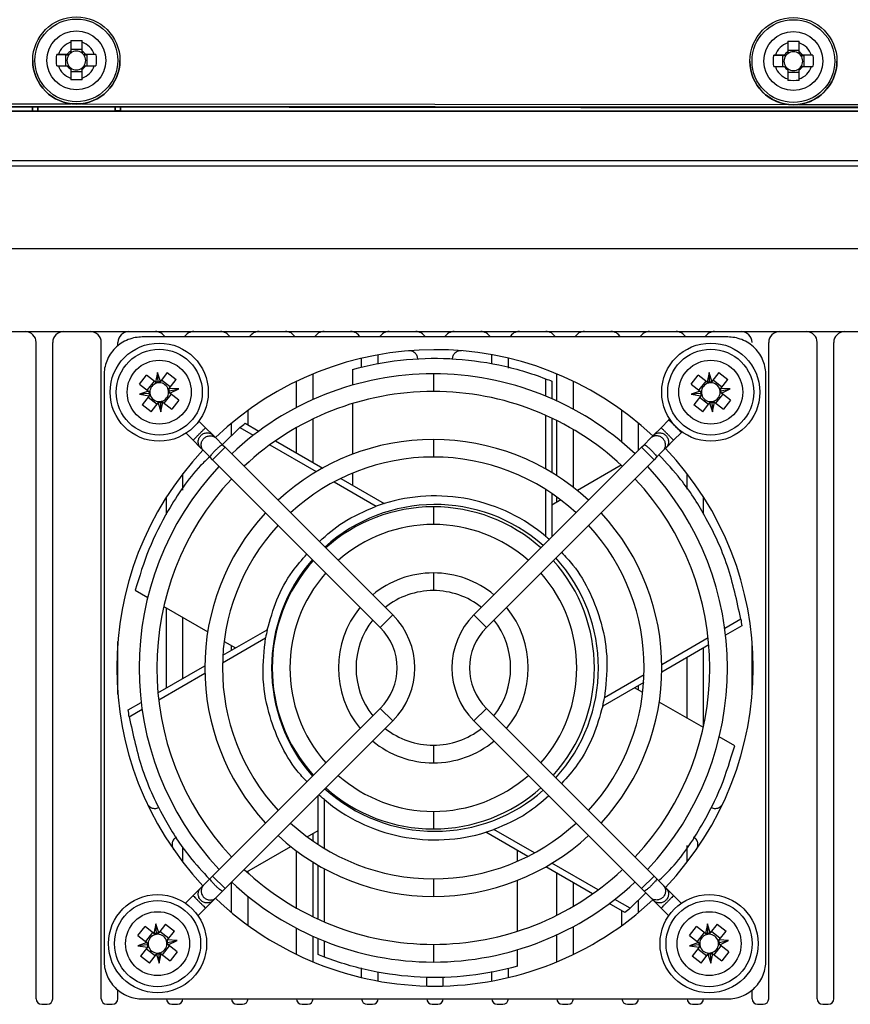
# Model space of a CAD drawing. Header units: millimetres. Extents: x -203 to 471, y -207 to 525.
# Tile 21 of 106: x 189 to 226, y -104 to -59. Entities that reach past the tile are written whole.
import ezdxf

# ---------------------------------------------------------------- set-up
doc = ezdxf.new("R2010")
doc.units = ezdxf.units.MM

msp = doc.modelspace()

# ---------------------------------------------------------------- linework, layer by layer
at = {"color": 7, "linetype": 'Continuous', "lineweight": 25}
for p, q in [((191.134, -60.19), (191.134, -60.594)), ((191.649, -60.594), (191.649, -60.19)), ((223.634, -60.222), (223.634, -60.625)), ((224.149, -60.625), (224.149, -60.222)), ((191.649, -60.528), (191.134, -60.528)), ((224.149, -60.559), (223.634, -60.559)), ((189.416, -61.015), (189.416, -61.021)), ((190.502, -60.748), (190.899, -60.762)), ((190.981, -60.747), (190.577, -60.747)), ((190.899, -60.762), (191.052, -60.762)), ((190.899, -60.762), (190.899, -61.262)), ((191.73, -60.762), (191.883, -60.762)), ((192.205, -60.747), (191.802, -60.747)), ((192.28, -60.748), (191.883, -60.762)), ((191.883, -61.262), (191.883, -60.762)), ((193.366, -61.021), (193.366, -61.015)), ((221.916, -61.047), (221.916, -61.052)), ((223.002, -60.779), (223.399, -60.793)), ((223.481, -60.778), (223.077, -60.778)), ((223.399, -60.793), (223.552, -60.793)), ((223.399, -60.793), (223.399, -61.293)), ((224.23, -60.793), (224.383, -60.793)), ((224.705, -60.778), (224.302, -60.778)), ((224.78, -60.779), (224.383, -60.793)), ((224.383, -61.293), (224.383, -60.793)), ((225.866, -61.052), (225.866, -61.047)), ((190.577, -61.262), (190.981, -61.262)), ((191.134, -61.415), (191.134, -61.819)), ((191.134, -61.511), (191.649, -61.511)), ((191.649, -61.819), (191.649, -61.415)), ((191.802, -61.262), (192.205, -61.262)), ((223.077, -61.293), (223.481, -61.293)), ((223.634, -61.446), (223.634, -61.85)), ((223.634, -61.542), (224.149, -61.542)), ((224.149, -61.85), (224.149, -61.446)), ((224.302, -61.293), (224.705, -61.293)), ((160.099, -62.95), (191.148, -62.98)), ((255.099, -63.169), (160.099, -63.077)), ((160.099, -63.081), (255.099, -63.173)), ((160.099, -63.098), (255.099, -63.19)), ((160.147, -63.305), (189.389, -63.305)), ((255.147, -63.331), (160.147, -63.331)), ((189.389, -63.127), (189.389, -63.305)), ((189.389, -63.305), (189.397, -63.296)), ((189.397, -63.127), (189.397, -63.296)), ((189.397, -63.296), (189.641, -63.296)), ((189.641, -63.296), (189.641, -63.127)), ((189.641, -63.296), (189.647, -63.302)), ((189.647, -63.127), (189.647, -63.302)), ((189.647, -63.309), (189.647, -63.302)), ((193.147, -63.309), (189.647, -63.309)), ((191.63, -62.981), (223.648, -63.012)), ((193.147, -63.302), (193.147, -63.13)), ((193.154, -63.296), (193.147, -63.302)), ((193.147, -63.302), (193.147, -63.309)), ((193.154, -63.13), (193.154, -63.296)), ((193.397, -63.296), (193.154, -63.296)), ((193.397, -63.296), (193.397, -63.131)), ((193.406, -63.305), (193.397, -63.296)), ((193.406, -63.305), (193.406, -63.131)), ((193.406, -63.305), (255.147, -63.305)), ((224.13, -63.012), (255.099, -63.042)), ((152.696, -65.559), (262.599, -65.559)), ((265.104, -65.805), (150.191, -65.805)), ((265.169, -69.555), (150.126, -69.555)), ((152.816, -73.305), (262.479, -73.305)), ((220.918, -73.553), (194.376, -73.553)), ((189.572, -103.555), (189.572, -73.805)), ((190.322, -103.555), (190.322, -73.805)), ((192.522, -103.555), (192.522, -73.805)), ((193.272, -73.95), (193.272, -73.805)), ((222.772, -103.555), (222.772, -73.805)), ((224.972, -103.555), (224.972, -73.805)), ((225.722, -103.555), (225.722, -73.805)), ((204.322, -74.943), (204.322, -74.518)), ((205.072, -74.79), (205.072, -74.361)), ((210.222, -74.763), (210.222, -74.361)), ((210.972, -74.966), (210.972, -74.518)), ((192.645, -75.284), (192.645, -101.826)), ((194.26, -75.688), (194.578, -75.282)), ((194.981, -75.598), (194.578, -75.282)), ((195.076, -75.162), (194.981, -75.598)), ((195.199, -75.571), (195.076, -75.162)), ((195.093, -75.605), (195.076, -75.162)), ((195.514, -75.168), (195.199, -75.571)), ((195.514, -75.168), (195.92, -75.485)), ((202.122, -76.387), (202.122, -75.23)), ((203.908, -75.027), (203.908, -75.735)), ((207.572, -75.222), (207.572, -76.022)), ((213.172, -76.455), (213.172, -75.23)), ((219.26, -75.688), (219.578, -75.282)), ((219.981, -75.598), (219.578, -75.282)), ((220.076, -75.162), (219.981, -75.598)), ((220.093, -75.605), (220.076, -75.162)), ((220.199, -75.571), (220.076, -75.162)), ((220.514, -75.168), (220.199, -75.571)), ((220.514, -75.168), (220.92, -75.485)), ((222.649, -101.826), (222.649, -75.284)), ((194.26, -75.688), (194.664, -76.003)), ((194.919, -75.549), (194.602, -75.955)), ((195.653, -75.826), (195.248, -75.509)), ((195.604, -75.888), (195.92, -75.485)), ((201.372, -76.751), (201.372, -75.566)), ((212.662, -75.446), (212.662, -76.232)), ((212.949, -75.559), (212.949, -76.354)), ((213.922, -76.831), (213.922, -75.566)), ((219.26, -75.688), (219.664, -76.003)), ((219.919, -75.549), (219.602, -75.955)), ((220.653, -75.826), (220.248, -75.509)), ((220.604, -75.888), (220.92, -75.485)), ((194.664, -76.003), (194.258, -76.153)), ((194.698, -76.109), (194.258, -76.153)), ((194.258, -76.153), (194.69, -76.221)), ((194.69, -76.221), (194.375, -76.624)), ((194.642, -76.283), (195.047, -76.601)), ((195.376, -76.56), (195.693, -76.155)), ((195.597, -75.999), (196.031, -75.909)), ((196.031, -75.909), (195.604, -75.888)), ((195.631, -76.106), (196.031, -75.909)), ((196.034, -76.421), (195.631, -76.106)), ((219.664, -76.003), (219.258, -76.153)), ((219.698, -76.109), (219.258, -76.153)), ((219.258, -76.153), (219.69, -76.221)), ((219.69, -76.221), (219.375, -76.624)), ((219.642, -76.283), (220.047, -76.601)), ((220.376, -76.56), (220.693, -76.155)), ((220.597, -75.999), (221.031, -75.909)), ((221.031, -75.909), (220.604, -75.888)), ((220.631, -76.106), (221.031, -75.909)), ((221.034, -76.421), (220.631, -76.106)), ((194.781, -76.942), (194.375, -76.624)), ((194.781, -76.942), (195.096, -76.538)), ((195.096, -76.538), (195.219, -76.947)), ((195.202, -76.504), (195.219, -76.947)), ((195.219, -76.947), (195.314, -76.512)), ((195.314, -76.512), (195.717, -76.827)), ((196.034, -76.421), (195.717, -76.827)), ((203.908, -76.57), (203.908, -78.867)), ((219.781, -76.942), (219.375, -76.624)), ((219.781, -76.942), (220.096, -76.538)), ((220.096, -76.538), (220.219, -76.947)), ((220.202, -76.504), (220.219, -76.947)), ((220.219, -76.947), (220.314, -76.512)), ((220.314, -76.512), (220.717, -76.827)), ((221.034, -76.421), (220.717, -76.827)), ((199.172, -77.54), (199.172, -76.882)), ((212.662, -77.102), (212.662, -79.534)), ((216.122, -78.325), (216.122, -76.882)), ((196.947, -77.363), (197.249, -77.665)), ((198.802, -77.657), (198.01, -78.426)), ((198.422, -78.026), (198.422, -77.465)), ((198.802, -77.657), (199.413, -78.01)), ((199.044, -77.466), (199.662, -77.822)), ((201.372, -78.81), (201.372, -77.663)), ((202.122, -79.243), (202.122, -77.269)), ((212.949, -77.234), (212.949, -79.702)), ((213.172, -79.842), (213.172, -77.343)), ((216.872, -78.689), (216.872, -77.465)), ((217.896, -77.665), (218.247, -77.314)), ((218.285, -77.272), (218.247, -77.314)), ((196.683, -78.231), (196.367, -77.915)), ((197.249, -77.665), (197.588, -78.005)), ((197.588, -78.005), (197.723, -78.14)), ((213.922, -80.372), (213.922, -77.75)), ((217.421, -78.14), (217.556, -78.005)), ((217.896, -77.665), (217.556, -78.005)), ((218.813, -77.88), (218.462, -78.231)), ((218.813, -77.88), (218.838, -77.854)), ((197.023, -78.571), (196.683, -78.231)), ((198.133, -78.549), (197.567, -79.115)), ((197.723, -78.14), (198.018, -78.435)), ((198.018, -78.435), (198.133, -78.549)), ((198.133, -78.549), (205.734, -86.15)), ((200.166, -78.445), (202.268, -79.658)), ((200.423, -78.262), (202.556, -79.493)), ((207.572, -78.197), (207.572, -78.997)), ((209.411, -86.15), (217.012, -78.549)), ((217.012, -78.549), (217.126, -78.435)), ((217.578, -79.115), (217.012, -78.549)), ((217.421, -78.14), (217.126, -78.435)), ((218.122, -78.571), (218.462, -78.231)), ((197.158, -78.706), (197.023, -78.571)), ((197.453, -79.001), (197.158, -78.706)), ((197.567, -79.115), (197.453, -79.001)), ((217.692, -79.001), (217.578, -79.115)), ((217.692, -79.001), (217.987, -78.706)), ((218.122, -78.571), (217.987, -78.706)), ((205.168, -86.716), (197.567, -79.115)), ((217.578, -79.115), (209.977, -86.716)), ((216.091, -79.362), (214.099, -80.512)), ((196.222, -80.499), (196.222, -79.748)), ((203.908, -79.727), (203.908, -80.274)), ((219.072, -80.449), (219.072, -79.748)), ((203.073, -80.123), (204.984, -81.226)), ((203.377, -79.967), (205.347, -81.104)), ((212.662, -80.465), (212.662, -82.584)), ((212.949, -80.653), (212.949, -82.612)), ((195.472, -81.597), (195.472, -80.818)), ((213.353, -80.943), (212.949, -81.176)), ((213.172, -81.047), (213.172, -80.81)), ((219.822, -81.583), (219.822, -80.818)), ((207.572, -81.252), (207.572, -82.052)), ((207.572, -84.25), (207.572, -85.05)), ((194.062, -85.029), (194.629, -85.356)), ((195.352, -85.774), (197.344, -86.924)), ((195.472, -89.462), (195.472, -85.843)), ((196.222, -89.029), (196.222, -86.276)), ((205.168, -86.716), (205.734, -86.15)), ((209.411, -86.15), (209.977, -86.716)), ((221.507, -86.343), (220.784, -86.761)), ((198.032, -87.984), (200.045, -86.822)), ((221.553, -86.648), (220.822, -87.07)), ((193.272, -89.755), (193.272, -87.355)), ((198.018, -88.324), (199.969, -87.197)), ((198.091, -87.354), (198.607, -87.652)), ((220.031, -87.196), (217.929, -88.409)), ((222.022, -89.755), (222.022, -87.355)), ((198.422, -87.759), (198.422, -87.546)), ((220.061, -87.509), (217.928, -88.741)), ((219.822, -91.201), (219.822, -87.647)), ((219.072, -90.833), (219.072, -88.08)), ((195.091, -89.682), (197.215, -88.456)), ((195.123, -89.995), (197.217, -88.786)), ((217.107, -89.215), (215.25, -90.287)), ((217.125, -88.874), (215.326, -89.912)), ((217.064, -89.674), (216.688, -89.457)), ((216.872, -89.563), (216.872, -89.35)), ((193.742, -90.461), (194.332, -90.12)), ((219.81, -91.259), (217.813, -90.106)), ((193.788, -90.766), (194.372, -90.428)), ((197.567, -97.994), (205.168, -90.393)), ((205.734, -90.959), (205.168, -90.393)), ((209.977, -90.393), (209.411, -90.959)), ((209.977, -90.393), (217.578, -97.994)), ((205.734, -90.959), (198.133, -98.56)), ((217.012, -98.56), (209.411, -90.959)), ((221.232, -92.08), (220.534, -91.677)), ((207.572, -92.06), (207.572, -92.86)), ((202.346, -96.556), (202.346, -94.347)), ((202.633, -96.737), (202.633, -94.525)), ((207.572, -95.057), (207.572, -95.857)), ((201.857, -96.215), (202.346, -95.933)), ((212.15, -96.945), (210.311, -95.883)), ((202.122, -96.406), (202.122, -96.062)), ((211.849, -97.102), (209.948, -96.005)), ((196.222, -97.361), (196.222, -96.66)), ((199.112, -97.8), (201.108, -96.647)), ((201.372, -99.446), (201.372, -96.851)), ((211.386, -97.318), (211.386, -96.835)), ((219.072, -97.361), (219.072, -96.61)), ((202.122, -99.84), (202.122, -97.362)), ((202.346, -99.945), (202.346, -97.497)), ((202.633, -100.072), (202.633, -97.658)), ((214.79, -98.8), (212.665, -97.574)), ((215.045, -98.616), (212.95, -97.407)), ((197.453, -98.109), (197.158, -98.404)), ((197.453, -98.109), (197.567, -97.994)), ((197.567, -97.994), (198.133, -98.56)), ((199.172, -97.855), (199.172, -97.765)), ((207.572, -98.112), (207.572, -98.912)), ((211.386, -100.493), (211.386, -98.184)), ((213.172, -99.766), (213.172, -97.866)), ((217.012, -98.56), (217.578, -97.994)), ((217.578, -97.994), (217.692, -98.109)), ((217.692, -98.109), (217.987, -98.404)), ((197.023, -98.539), (196.683, -98.878)), ((197.023, -98.539), (197.158, -98.404)), ((198.133, -98.56), (198.018, -98.674)), ((198.422, -99.644), (198.422, -98.27)), ((213.922, -99.359), (213.922, -98.299)), ((217.126, -98.674), (217.012, -98.56)), ((217.987, -98.404), (218.122, -98.539)), ((218.122, -98.539), (218.462, -98.878)), ((196.337, -99.224), (196.683, -98.878)), ((197.723, -98.969), (197.588, -99.104)), ((197.723, -98.969), (198.018, -98.674)), ((199.172, -100.227), (199.172, -98.908)), ((216.492, -99.452), (215.795, -99.049)), ((216.492, -99.452), (217.209, -98.757)), ((216.872, -99.644), (216.872, -99.083)), ((217.421, -98.969), (217.126, -98.674)), ((217.556, -99.104), (217.421, -98.969)), ((218.462, -98.878), (218.808, -99.224)), ((197.249, -99.444), (196.903, -99.79)), ((197.249, -99.444), (197.588, -99.104)), ((216.251, -99.644), (215.548, -99.238)), ((217.896, -99.444), (217.556, -99.104)), ((218.242, -99.79), (217.896, -99.444)), ((216.122, -100.227), (216.122, -99.57)), ((194.185, -100.688), (194.503, -100.282)), ((194.906, -100.598), (194.503, -100.282)), ((195.001, -100.162), (194.906, -100.598)), ((195.124, -100.571), (195.001, -100.162)), ((195.018, -100.605), (195.001, -100.162)), ((195.439, -100.168), (195.124, -100.571)), ((195.439, -100.168), (195.845, -100.485)), ((201.372, -101.543), (201.372, -100.358)), ((213.922, -101.543), (213.922, -100.278)), ((219.185, -100.688), (219.503, -100.282)), ((219.906, -100.598), (219.503, -100.282)), ((220.001, -100.162), (219.906, -100.598)), ((220.018, -100.605), (220.001, -100.162)), ((220.124, -100.571), (220.001, -100.162)), ((220.439, -100.168), (220.124, -100.571)), ((220.439, -100.168), (220.845, -100.485)), ((194.185, -100.688), (194.589, -101.003)), ((194.844, -100.549), (194.527, -100.955)), ((195.578, -100.826), (195.173, -100.509)), ((195.529, -100.888), (195.845, -100.485)), ((202.122, -101.88), (202.122, -100.722)), ((202.346, -101.55), (202.346, -100.82)), ((213.172, -101.88), (213.172, -100.654)), ((219.185, -100.688), (219.589, -101.003)), ((219.844, -100.549), (219.527, -100.955)), ((220.578, -100.826), (220.173, -100.509)), ((220.529, -100.888), (220.845, -100.485)), ((194.589, -101.003), (194.183, -101.153)), ((194.623, -101.109), (194.183, -101.153)), ((194.183, -101.153), (194.615, -101.221)), ((194.615, -101.221), (194.3, -101.624)), ((194.567, -101.283), (194.972, -101.601)), ((195.301, -101.56), (195.618, -101.155)), ((195.522, -100.999), (195.956, -100.909)), ((195.956, -100.909), (195.529, -100.888)), ((195.556, -101.106), (195.956, -100.909)), ((195.959, -101.421), (195.556, -101.106)), ((202.633, -101.663), (202.633, -100.938)), ((207.572, -101.087), (207.572, -101.887)), ((219.589, -101.003), (219.183, -101.153)), ((219.623, -101.109), (219.183, -101.153)), ((219.183, -101.153), (219.615, -101.221)), ((219.615, -101.221), (219.3, -101.624)), ((219.567, -101.283), (219.972, -101.601)), ((220.301, -101.56), (220.618, -101.155)), ((220.522, -100.999), (220.956, -100.909)), ((220.956, -100.909), (220.529, -100.888)), ((220.556, -101.106), (220.956, -100.909)), ((220.959, -101.421), (220.556, -101.106)), ((194.706, -101.942), (194.3, -101.624)), ((194.706, -101.942), (195.021, -101.538)), ((195.021, -101.538), (195.144, -101.947)), ((195.127, -101.504), (195.144, -101.947)), ((195.144, -101.947), (195.239, -101.512)), ((195.239, -101.512), (195.642, -101.827)), ((195.959, -101.421), (195.642, -101.827)), ((211.386, -102.083), (211.386, -101.33)), ((219.706, -101.942), (219.3, -101.624)), ((219.706, -101.942), (220.021, -101.538)), ((220.021, -101.538), (220.144, -101.947)), ((220.127, -101.504), (220.144, -101.947)), ((220.144, -101.947), (220.239, -101.512)), ((220.239, -101.512), (220.642, -101.827)), ((220.959, -101.421), (220.642, -101.827)), ((204.322, -102.591), (204.322, -102.144)), ((210.972, -102.591), (210.972, -102.167)), ((205.072, -102.748), (205.072, -102.347)), ((207.272, -102.975), (207.272, -102.565)), ((208.022, -102.975), (208.022, -102.558)), ((210.222, -102.748), (210.222, -102.319)), ((193.272, -103.555), (193.272, -103.159)), ((222.022, -103.555), (222.022, -103.159)), ((189.822, -103.805), (190.072, -103.805)), ((192.772, -103.805), (193.022, -103.805)), ((194.376, -103.557), (220.918, -103.557)), ((195.722, -103.805), (195.972, -103.805)), ((198.672, -103.805), (198.922, -103.805)), ((201.622, -103.805), (201.872, -103.805)), ((204.572, -103.805), (204.822, -103.805)), ((207.522, -103.805), (207.772, -103.805)), ((210.472, -103.805), (210.722, -103.805)), ((213.422, -103.805), (213.672, -103.805)), ((216.372, -103.805), (216.622, -103.805)), ((219.322, -103.805), (219.572, -103.805)), ((222.272, -103.805), (222.522, -103.805)), ((225.222, -103.805), (225.472, -103.805))]:
    msp.add_line(p, q, dxfattribs=at)
for centre, radius in [((191.391, -61.015), 1.975), ((191.391, -61.014), 1.875), ((223.891, -61.047), 1.975), ((223.891, -61.045), 1.875), ((191.391, -61.014), 1.337), ((223.891, -61.045), 1.337), ((195.147, -76.055), 2.225), ((220.147, -76.055), 2.225), ((195.147, -76.055), 1.95), ((220.147, -76.055), 1.95), ((195.147, -76.055), 1.45), ((220.147, -76.055), 1.45), ((195.072, -101.055), 2.225), ((220.072, -101.055), 2.225), ((195.072, -101.055), 1.95), ((220.072, -101.055), 1.95), ((195.072, -101.055), 1.45), ((220.072, -101.055), 1.45)]:
    msp.add_circle(centre, radius, dxfattribs=at)
for centre, radius, start, end in [((191.391, -61.005), 0.854, 107.5439, 162.4473), ((191.391, -61.005), 0.854, 17.5527, 72.4561), ((223.891, -61.036), 0.854, 107.5439, 162.4473), ((223.891, -61.036), 0.854, 17.5527, 72.4561), ((191.391, -61.005), 0.485, 122.0879, 147.9034), ((191.391, -61.019), 0.425, 127.2367, 142.7545), ((191.391, -61.019), 0.426, 52.764, 127.236), ((191.391, -61.005), 0.485, 32.0966, 57.9121), ((191.391, -61.019), 0.425, 37.2455, 52.7633), ((223.891, -61.036), 0.485, 122.0879, 147.9034), ((223.891, -61.051), 0.426, 52.764, 127.236), ((223.891, -61.036), 0.485, 32.0966, 57.9121), ((191.391, -61.02), 1.975, 180.0066, 359.9934), ((191.391, -61.019), 0.425, 142.7538, 217.2462), ((191.391, -61.019), 0.425, 322.7538, 37.2462), ((223.891, -61.052), 1.975, 180.0066, 359.9934), ((223.891, -61.051), 0.425, 142.7538, 217.2462), ((223.891, -61.051), 0.425, 127.2367, 142.7545), ((223.891, -61.051), 0.425, 37.2455, 52.7633), ((223.891, -61.051), 0.425, 322.7538, 37.2462), ((191.391, -61.004), 0.854, 197.5527, 252.4561), ((191.391, -61.004), 0.485, 212.0966, 237.9121), ((191.391, -61.019), 0.425, 217.2455, 232.7633), ((191.391, -61.019), 0.426, 232.764, 307.236), ((191.391, -61.004), 0.854, 287.5439, 342.4473), ((191.391, -61.004), 0.485, 302.0879, 327.9034), ((191.391, -61.019), 0.425, 307.2367, 322.7545), ((223.891, -61.036), 0.854, 197.5527, 252.4561), ((223.891, -61.036), 0.485, 212.0966, 237.9121), ((223.891, -61.051), 0.425, 217.2455, 232.7633), ((223.891, -61.051), 0.426, 232.764, 307.236), ((223.891, -61.036), 0.854, 287.5439, 342.4473), ((223.891, -61.036), 0.485, 302.0879, 327.9034), ((223.891, -61.051), 0.425, 307.2367, 322.7545), ((189.072, -73.805), 0.5, 0, 90), ((190.822, -73.805), 0.5, 90, 180), ((192.022, -73.805), 0.5, 0, 90), ((193.772, -73.805), 0.5, 90, 180), ((194.972, -73.805), 0.5, 30.2652, 90), ((196.722, -73.805), 0.5, 90, 149.7348), ((197.922, -73.805), 0.5, 30.2652, 90), ((199.672, -73.805), 0.5, 90, 149.7348), ((200.872, -73.805), 0.5, 30.2652, 90), ((202.622, -73.805), 0.5, 90, 149.7348), ((203.822, -73.805), 0.5, 30.2652, 90), ((205.572, -73.805), 0.5, 90, 149.7348), ((206.772, -73.805), 0.5, 30.2652, 90), ((208.522, -73.805), 0.5, 90, 149.7348), ((209.722, -73.805), 0.5, 30.2652, 90), ((211.472, -73.805), 0.5, 90, 149.7348), ((212.672, -73.805), 0.5, 30.2652, 90), ((214.422, -73.805), 0.5, 90, 149.7348), ((215.622, -73.805), 0.5, 30.2652, 90), ((217.372, -73.805), 0.5, 90, 149.7348), ((218.572, -73.805), 0.5, 30.2652, 90), ((220.322, -73.805), 0.5, 90, 149.7348), ((221.522, -73.805), 0.5, 0, 90), ((223.272, -73.805), 0.5, 90, 180), ((224.472, -73.805), 0.5, 0, 90), ((226.222, -73.805), 0.5, 90, 180), ((207.647, -88.555), 14.425, 46.7997, 133.6217), ((207.572, -88.555), 13.333, 90, 133.2808), ((207.572, -88.555), 13.333, 46.7192, 90), ((195.147, -76.055), 0.426, 104.7259, 179.2081), ((195.147, -76.055), 0.426, 89.2081, 104.7259), ((195.147, -76.055), 0.426, 14.7259, 89.2081), ((220.147, -76.055), 0.426, 104.7259, 179.2081), ((220.147, -76.055), 0.426, 89.2081, 104.7259), ((220.147, -76.055), 0.426, 14.7259, 89.2081), ((195.147, -76.055), 0.426, 179.2081, 194.7259), ((195.147, -76.055), 0.426, 194.7259, 269.2081), ((195.147, -76.055), 0.426, 284.7259, 359.2081), ((195.147, -76.055), 0.425, 359.2081, 14.7259), ((207.572, -88.555), 12.533, 90, 133.171), ((207.572, -88.555), 12.533, 46.9821, 90), ((220.147, -76.055), 0.426, 179.2081, 194.7259), ((220.147, -76.055), 0.425, 194.7259, 269.2081), ((220.147, -76.055), 0.426, 284.7259, 359.2081), ((220.147, -76.055), 0.426, 359.2081, 14.7259), ((195.147, -76.055), 0.426, 269.2081, 284.7259), ((220.147, -76.055), 0.426, 269.2081, 284.7259), ((207.572, -88.555), 10.358, 90, 132.7867), ((207.572, -88.555), 10.357, 47.2133, 90), ((207.647, -88.555), 14.425, 136.7997, 223.2003), ((207.572, -88.555), 9.558, 90, 132.6014), ((207.572, -88.555), 9.558, 47.3986, 90), ((207.647, -88.555), 14.425, 316.3783, 43.6217), ((207.572, -88.555), 13.333, 136.7192, 223.2808), ((207.572, -88.555), 13.332, 316.7192, 43.2808), ((207.572, -88.555), 12.533, 136.829, 223.1051), ((207.572, -88.555), 12.532, 316.829, 43.171), ((207.647, -88.555), 7.407, 48.5064, 132.3153), ((207.572, -88.555), 10.358, 137.2133, 222.7867), ((207.572, -88.555), 7.303, 90, 131.86), ((207.572, -88.555), 7.303, 48.14, 90), ((207.572, -88.555), 10.357, 317.2133, 42.7867), ((207.572, -88.555), 9.558, 137.3986, 222.6014), ((207.572, -88.555), 6.503, 90, 131.4732), ((207.572, -88.555), 6.503, 48.5268, 90), ((207.572, -88.555), 9.557, 317.3986, 42.6014), ((207.647, -88.555), 7.407, 138.5064, 221.4936), ((207.572, -88.555), 7.303, 138.14, 221.86), ((207.572, -88.555), 7.302, 318.14, 41.86), ((207.647, -88.555), 7.407, 317.6847, 42.3153), ((207.572, -88.555), 6.503, 138.5268, 221.4732), ((207.572, -88.555), 4.305, 90, 129.6687), ((207.572, -88.555), 4.305, 50.3313, 90), ((207.572, -88.555), 6.502, 318.5268, 41.4732), ((207.572, -88.555), 3.505, 90, 128.447), ((207.572, -88.555), 3.505, 51.553, 90), ((207.572, -88.555), 4.305, 140.3313, 219.6687), ((207.572, -88.555), 4.305, 320.3313, 39.6687), ((207.572, -88.555), 3.505, 141.553, 218.447), ((203.33, -88.555), 3.4, 315, 45), ((211.815, -88.555), 3.4, 135, 225), ((207.572, -88.555), 3.505, 321.553, 38.447), ((203.33, -88.555), 2.6, 315, 45), ((211.815, -88.555), 2.6, 135, 225), ((207.572, -88.555), 3.505, 231.553, 270), ((207.572, -88.555), 3.505, 270, 308.447), ((207.572, -88.555), 4.305, 230.3313, 270), ((207.572, -88.555), 4.305, 270, 309.6687), ((207.572, -88.555), 6.503, 228.5268, 270), ((207.572, -88.555), 6.502, 270, 311.4732), ((207.647, -88.555), 7.407, 227.6847, 270), ((207.572, -88.555), 7.302, 228.14, 270), ((207.572, -88.555), 7.302, 270, 311.86), ((207.647, -88.555), 7.407, 270, 311.4936), ((207.572, -88.555), 9.558, 227.3986, 270), ((207.572, -88.555), 9.558, 270, 312.6014), ((207.572, -88.555), 10.357, 227.2133, 270), ((207.572, -88.555), 10.357, 270, 312.7867), ((207.572, -88.555), 12.532, 226.829, 270), ((207.572, -88.555), 12.532, 270, 313.0179), ((207.572, -88.555), 13.333, 226.6626, 270), ((207.572, -88.555), 13.332, 270, 313.2808), ((207.647, -88.555), 14.425, 226.3783, 270), ((207.647, -88.555), 14.425, 270, 313.2003), ((195.072, -101.055), 0.425, 104.7259, 179.2081), ((195.072, -101.055), 0.425, 89.2081, 104.7259), ((195.072, -101.055), 0.426, 14.7259, 89.2081), ((220.072, -101.055), 0.426, 104.7259, 179.2081), ((220.072, -101.055), 0.425, 89.2081, 104.7259), ((220.072, -101.055), 0.425, 14.7259, 89.2081), ((195.072, -101.055), 0.425, 179.2081, 194.7259), ((195.072, -101.055), 0.426, 194.7259, 269.2081), ((195.072, -101.055), 0.426, 284.7259, 359.2081), ((195.072, -101.055), 0.426, 359.2081, 14.7259), ((220.072, -101.055), 0.426, 179.2081, 194.7259), ((220.072, -101.055), 0.426, 194.7259, 269.2081), ((220.072, -101.055), 0.426, 284.7259, 359.2081), ((220.072, -101.055), 0.426, 359.2081, 14.7259), ((195.072, -101.055), 0.426, 269.2081, 284.7259), ((220.072, -101.055), 0.426, 269.2081, 284.7259), ((189.822, -103.555), 0.25, 180, 270), ((190.072, -103.555), 0.25, 270, 0), ((192.772, -103.555), 0.25, 180, 270), ((193.022, -103.555), 0.25, 270, 0), ((195.722, -103.555), 0.25, 180.458, 270), ((195.972, -103.555), 0.25, 270, 359.542), ((198.672, -103.555), 0.25, 180.458, 270), ((198.922, -103.555), 0.25, 270, 359.542), ((201.622, -103.555), 0.25, 180.458, 270), ((201.872, -103.555), 0.25, 270, 359.542), ((204.572, -103.555), 0.25, 180.458, 270), ((204.822, -103.555), 0.25, 270, 359.542), ((207.522, -103.555), 0.25, 180.458, 270), ((207.772, -103.555), 0.25, 270, 359.542), ((210.472, -103.555), 0.25, 180.458, 270), ((210.722, -103.555), 0.25, 270, 359.542), ((213.422, -103.555), 0.25, 180, 270), ((213.672, -103.555), 0.25, 270, 0), ((216.372, -103.555), 0.25, 180, 270), ((216.622, -103.555), 0.25, 270, 0), ((219.322, -103.555), 0.25, 180.458, 270), ((219.572, -103.555), 0.25, 270, 359.542), ((222.272, -103.555), 0.25, 180, 270), ((222.522, -103.555), 0.25, 270, 0), ((225.222, -103.555), 0.25, 180, 270), ((225.472, -103.555), 0.25, 270, 0)]:
    msp.add_arc(centre, radius, start, end, dxfattribs=at)
for centre, major_axis, start_param, end_param in [((195.015, -76.026), (0.439, -0.095), 1.598292, 1.849078), ((195.284, -76.013), (0.452, 0.136), 1.474615, 1.710074), ((220.015, -76.026), (0.439, -0.095), 1.598292, 1.849078), ((220.284, -76.013), (0.452, 0.136), 1.474615, 1.710074), ((195.099, -75.923), (-0.161, 0.435), 1.407727, 1.648793), ((195.126, -76.191), (0.07, 0.452), 1.537537, 1.78272), ((195.154, -75.912), (0.023, 0.472), 4.573111, 4.80857), ((195.207, -76.177), (-0.198, 0.403), 4.434107, 4.684893), ((220.099, -75.923), (-0.161, 0.435), 1.407727, 1.648793), ((220.126, -76.191), (0.07, 0.452), 1.537537, 1.78272), ((220.154, -75.912), (0.023, 0.472), 4.573111, 4.80857), ((220.207, -76.177), (-0.198, 0.403), 4.434107, 4.684893), ((195.01, -76.096), (0.452, 0.136), 4.616208, 4.851666), ((195.28, -76.083), (0.439, -0.095), 4.739885, 4.990671), ((220.01, -76.096), (0.452, 0.136), 4.616208, 4.851666), ((220.28, -76.083), (0.439, -0.095), 4.739885, 4.990671), ((194.94, -101.026), (0.439, -0.095), 1.598292, 1.849078), ((195.209, -101.013), (0.452, 0.136), 1.474615, 1.710074), ((219.94, -101.026), (0.439, -0.095), 1.598292, 1.849078), ((220.209, -101.013), (0.452, 0.136), 1.474615, 1.710074), ((195.024, -100.923), (-0.161, 0.435), 1.407727, 1.648793), ((195.051, -101.191), (0.07, 0.452), 1.537537, 1.78272), ((195.079, -100.912), (0.023, 0.472), 4.573111, 4.80857), ((195.132, -101.177), (-0.198, 0.403), 4.434107, 4.684893), ((220.024, -100.923), (-0.161, 0.435), 1.407727, 1.648793), ((220.051, -101.191), (0.07, 0.452), 1.537537, 1.78272), ((220.079, -100.912), (0.023, 0.472), 4.573111, 4.80857), ((220.132, -101.177), (-0.198, 0.403), 4.434107, 4.684893), ((194.935, -101.096), (0.452, 0.136), 4.616208, 4.851666), ((195.205, -101.083), (0.439, -0.095), 4.739885, 4.990671), ((219.935, -101.096), (0.452, 0.136), 4.616208, 4.851666), ((220.205, -101.083), (0.439, -0.095), 4.739885, 4.990671)]:
    msp.add_ellipse(centre, major_axis=major_axis, ratio=0.953027, start_param=start_param, end_param=end_param, dxfattribs=at)
for points in [[(191.134, -60.116), (191.303, -60.103), (191.479, -60.103), (191.649, -60.116)], [(191.134, -60.116), (191.134, -60.141), (191.134, -60.165), (191.134, -60.19)], [(191.649, -60.19), (191.649, -60.165), (191.649, -60.141), (191.649, -60.116)], [(223.634, -60.148), (223.803, -60.135), (223.979, -60.135), (224.149, -60.148)], [(223.634, -60.148), (223.634, -60.172), (223.634, -60.197), (223.634, -60.222)], [(224.149, -60.222), (224.149, -60.197), (224.149, -60.172), (224.149, -60.148)], [(191.134, -60.594), (191.134, -60.622), (191.134, -60.651), (191.134, -60.681)], [(191.649, -60.594), (191.649, -60.622), (191.649, -60.651), (191.649, -60.681)], [(223.634, -60.625), (223.634, -60.654), (223.634, -60.682), (223.634, -60.712)], [(224.149, -60.625), (224.149, -60.654), (224.149, -60.682), (224.149, -60.712)], [(190.502, -61.263), (190.489, -61.093), (190.489, -60.917), (190.502, -60.748)], [(190.577, -60.747), (190.551, -60.747), (190.527, -60.748), (190.502, -60.748)], [(190.981, -60.747), (191.004, -60.752), (191.028, -60.757), (191.052, -60.762)], [(191.802, -60.747), (191.778, -60.752), (191.755, -60.757), (191.73, -60.762)], [(192.28, -60.748), (192.256, -60.748), (192.231, -60.747), (192.205, -60.747)], [(192.28, -60.748), (192.293, -60.917), (192.293, -61.093), (192.28, -61.263)], [(223.002, -61.294), (222.989, -61.125), (222.989, -60.948), (223.002, -60.779)], [(223.077, -60.778), (223.051, -60.779), (223.027, -60.779), (223.002, -60.779)], [(223.481, -60.778), (223.504, -60.783), (223.528, -60.788), (223.552, -60.793)], [(224.302, -60.778), (224.278, -60.783), (224.255, -60.788), (224.23, -60.793)], [(224.78, -60.779), (224.756, -60.779), (224.731, -60.779), (224.705, -60.778)], [(224.78, -60.779), (224.793, -60.948), (224.793, -61.124), (224.78, -61.294)], [(190.502, -61.263), (190.527, -61.262), (190.551, -61.262), (190.577, -61.262)], [(190.981, -61.262), (191.004, -61.267), (191.028, -61.272), (191.052, -61.277)], [(191.802, -61.262), (191.778, -61.267), (191.755, -61.272), (191.73, -61.277)], [(192.205, -61.262), (192.231, -61.262), (192.256, -61.262), (192.28, -61.263)], [(223.002, -61.294), (223.027, -61.294), (223.051, -61.294), (223.077, -61.293)], [(223.481, -61.293), (223.504, -61.298), (223.528, -61.303), (223.552, -61.308)], [(224.302, -61.293), (224.278, -61.298), (224.255, -61.303), (224.23, -61.308)], [(224.705, -61.293), (224.731, -61.294), (224.756, -61.294), (224.78, -61.294)], [(191.134, -61.819), (191.134, -61.844), (191.134, -61.869), (191.134, -61.894)], [(191.649, -61.894), (191.479, -61.906), (191.303, -61.907), (191.134, -61.894)], [(191.649, -61.894), (191.649, -61.869), (191.649, -61.844), (191.649, -61.819)], [(223.634, -61.85), (223.634, -61.876), (223.634, -61.901), (223.634, -61.926)], [(224.149, -61.926), (223.979, -61.938), (223.803, -61.938), (223.634, -61.926)], [(224.149, -61.926), (224.149, -61.901), (224.149, -61.876), (224.149, -61.85)], [(194.981, -75.598), (195, -75.612), (195.019, -75.627), (195.039, -75.643)], [(195.199, -75.571), (195.184, -75.59), (195.169, -75.609), (195.153, -75.629)], [(212.662, -75.446), (212.758, -75.483), (212.854, -75.521), (212.949, -75.559)], [(219.981, -75.598), (220, -75.612), (220.019, -75.627), (220.039, -75.643)], [(220.199, -75.571), (220.184, -75.59), (220.169, -75.609), (220.153, -75.629)], [(194.664, -76.003), (194.683, -76.018), (194.702, -76.033), (194.722, -76.049)], [(194.69, -76.221), (194.705, -76.202), (194.72, -76.183), (194.736, -76.163)], [(195.604, -75.888), (195.59, -75.907), (195.575, -75.926), (195.559, -75.946)], [(195.631, -76.106), (195.612, -76.091), (195.593, -76.076), (195.573, -76.06)], [(219.664, -76.003), (219.683, -76.018), (219.702, -76.033), (219.722, -76.049)], [(219.69, -76.221), (219.705, -76.202), (219.72, -76.183), (219.736, -76.163)], [(220.604, -75.888), (220.59, -75.907), (220.575, -75.926), (220.559, -75.946)], [(220.631, -76.106), (220.612, -76.091), (220.593, -76.076), (220.573, -76.06)], [(195.096, -76.538), (195.111, -76.519), (195.126, -76.5), (195.142, -76.48)], [(195.314, -76.512), (195.295, -76.497), (195.276, -76.482), (195.256, -76.466)], [(220.096, -76.538), (220.111, -76.519), (220.126, -76.5), (220.142, -76.48)], [(220.314, -76.512), (220.295, -76.497), (220.276, -76.482), (220.256, -76.466)], [(198.802, -77.657), (198.882, -77.592), (198.963, -77.529), (199.044, -77.466)], [(205.347, -81.104), (205.225, -81.142), (205.104, -81.183), (204.984, -81.226)], [(221.507, -86.343), (221.523, -86.445), (221.539, -86.547), (221.553, -86.648)], [(200.045, -86.822), (200.017, -86.946), (199.991, -87.071), (199.969, -87.197)], [(215.25, -90.287), (215.278, -90.163), (215.303, -90.038), (215.326, -89.912)], [(193.788, -90.766), (193.771, -90.664), (193.756, -90.563), (193.742, -90.461)], [(209.948, -96.005), (210.07, -95.967), (210.191, -95.927), (210.311, -95.883)], [(216.492, -99.452), (216.413, -99.517), (216.332, -99.581), (216.251, -99.644)], [(194.906, -100.598), (194.925, -100.612), (194.944, -100.627), (194.964, -100.643)], [(195.124, -100.571), (195.109, -100.59), (195.094, -100.609), (195.078, -100.629)], [(219.906, -100.598), (219.925, -100.612), (219.944, -100.627), (219.964, -100.643)], [(220.124, -100.571), (220.109, -100.59), (220.094, -100.609), (220.078, -100.629)], [(194.589, -101.003), (194.608, -101.018), (194.627, -101.033), (194.647, -101.049)], [(194.615, -101.221), (194.63, -101.202), (194.645, -101.183), (194.661, -101.163)], [(195.529, -100.888), (195.515, -100.907), (195.5, -100.926), (195.484, -100.946)], [(195.556, -101.106), (195.537, -101.091), (195.518, -101.076), (195.498, -101.06)], [(219.589, -101.003), (219.608, -101.018), (219.627, -101.033), (219.647, -101.049)], [(219.615, -101.221), (219.63, -101.202), (219.645, -101.183), (219.661, -101.163)], [(220.529, -100.888), (220.515, -100.907), (220.5, -100.926), (220.484, -100.946)], [(220.556, -101.106), (220.537, -101.091), (220.518, -101.076), (220.498, -101.06)], [(195.021, -101.538), (195.036, -101.519), (195.051, -101.5), (195.067, -101.48)], [(195.239, -101.512), (195.22, -101.497), (195.201, -101.482), (195.181, -101.466)], [(202.633, -101.663), (202.537, -101.627), (202.441, -101.589), (202.346, -101.55)], [(220.021, -101.538), (220.036, -101.519), (220.051, -101.5), (220.067, -101.48)], [(220.239, -101.512), (220.22, -101.497), (220.201, -101.482), (220.181, -101.466)]]:
    msp.add_open_spline(points, degree=3, dxfattribs=at)
for points, knots in [([(194.376, -73.553), (194.172, -73.553), (193.952, -73.59), (193.526, -73.759), (193.321, -73.891), (192.983, -74.229), (192.851, -74.433), (192.683, -74.86), (192.645, -75.08), (192.645, -75.284)], [0, 0, 0, 0, 0.25, 0.25, 0.5, 0.5, 0.75, 0.75, 1, 1, 1, 1]), ([(222.649, -75.284), (222.649, -75.08), (222.612, -74.86), (222.444, -74.433), (222.311, -74.229), (221.973, -73.891), (221.769, -73.759), (221.343, -73.59), (221.122, -73.553), (220.918, -73.553)], [0, 0, 0, 0, 0.25, 0.25, 0.5, 0.5, 0.75, 0.75, 1, 1, 1, 1]), ([(203.908, -75.027), (204.612, -74.832), (205.34, -74.69), (206.82, -74.524), (207.571, -74.5), (209.067, -74.571), (209.812, -74.667), (211.269, -74.974), (211.98, -75.185), (212.662, -75.446)], [0, 0, 0, 0, 0.25, 0.25, 0.5, 0.5, 0.75, 0.75, 1, 1, 1, 1]), ([(206.868, -74.568), (206.868, -74.52), (206.859, -74.468), (206.817, -74.368), (206.784, -74.32), (206.7, -74.243), (206.649, -74.214), (206.546, -74.181), (206.493, -74.176), (206.445, -74.18)], [0, 0, 0, 0, 0.25, 0.25, 0.5, 0.5, 0.75, 0.75, 1, 1, 1, 1]), ([(208.85, -74.18), (208.802, -74.176), (208.749, -74.181), (208.646, -74.214), (208.595, -74.243), (208.511, -74.32), (208.478, -74.368), (208.436, -74.468), (208.427, -74.52), (208.427, -74.568)], [0, 0, 0, 0, 0.25, 0.25, 0.5, 0.5, 0.75, 0.75, 1, 1, 1, 1]), ([(218.247, -77.314), (218.247, -77.314), (218.253, -77.321), (218.28, -77.348), (218.302, -77.37), (218.357, -77.425), (218.391, -77.458), (218.46, -77.528), (218.496, -77.564), (218.563, -77.631), (218.599, -77.667), (218.669, -77.736), (218.702, -77.77), (218.757, -77.825), (218.779, -77.847), (218.806, -77.874), (218.813, -77.88), (218.813, -77.88)], [0, 0, 0, 0, 0.125, 0.125, 0.25, 0.25, 0.375, 0.375, 0.5, 0.5, 0.625, 0.625, 0.75, 0.75, 0.875, 0.875, 1, 1, 1, 1]), ([(196.683, -78.231), (196.683, -78.231), (196.689, -78.225), (196.717, -78.197), (196.738, -78.176), (196.793, -78.12), (196.827, -78.087), (196.897, -78.017), (196.932, -77.981), (196.999, -77.915), (197.035, -77.879), (197.105, -77.809), (197.138, -77.776), (197.193, -77.72), (197.215, -77.699), (197.243, -77.671), (197.249, -77.665), (197.249, -77.665)], [0, 0, 0, 0, 0.125, 0.125, 0.25, 0.25, 0.375, 0.375, 0.5, 0.5, 0.625, 0.625, 0.75, 0.75, 0.875, 0.875, 1, 1, 1, 1]), ([(197.023, -78.571), (196.991, -78.539), (196.963, -78.499), (196.924, -78.405), (196.914, -78.351), (196.916, -78.243), (196.929, -78.189), (196.972, -78.093), (197.003, -78.052), (197.069, -77.985), (197.111, -77.955), (197.207, -77.911), (197.261, -77.898), (197.369, -77.896), (197.422, -77.906), (197.516, -77.945), (197.557, -77.973), (197.588, -78.005)], [0, 0, 0, 0, 0.125, 0.125, 0.25, 0.25, 0.375, 0.375, 0.5, 0.5, 0.625, 0.625, 0.75, 0.75, 0.875, 0.875, 1, 1, 1, 1]), ([(197.158, -78.706), (197.126, -78.674), (197.098, -78.634), (197.059, -78.54), (197.049, -78.486), (197.051, -78.378), (197.064, -78.324), (197.107, -78.228), (197.138, -78.187), (197.204, -78.12), (197.246, -78.09), (197.342, -78.046), (197.396, -78.033), (197.504, -78.031), (197.557, -78.041), (197.651, -78.08), (197.692, -78.108), (197.723, -78.14)], [0, 0, 0, 0, 0.125, 0.125, 0.25, 0.25, 0.375, 0.375, 0.5, 0.5, 0.625, 0.625, 0.75, 0.75, 0.875, 0.875, 1, 1, 1, 1]), ([(217.987, -78.706), (218.019, -78.674), (218.047, -78.634), (218.086, -78.54), (218.096, -78.486), (218.094, -78.378), (218.081, -78.324), (218.037, -78.228), (218.007, -78.187), (217.941, -78.12), (217.899, -78.09), (217.803, -78.046), (217.749, -78.033), (217.641, -78.031), (217.587, -78.041), (217.493, -78.08), (217.453, -78.108), (217.421, -78.14)], [0, 0, 0, 0, 0.125, 0.125, 0.25, 0.25, 0.375, 0.375, 0.5, 0.5, 0.625, 0.625, 0.75, 0.75, 0.875, 0.875, 1, 1, 1, 1]), ([(217.556, -78.005), (217.588, -77.973), (217.628, -77.945), (217.722, -77.906), (217.776, -77.896), (217.884, -77.898), (217.938, -77.911), (218.034, -77.955), (218.076, -77.985), (218.142, -78.052), (218.172, -78.093), (218.216, -78.189), (218.229, -78.243), (218.231, -78.351), (218.221, -78.405), (218.182, -78.499), (218.154, -78.539), (218.122, -78.571)], [0, 0, 0, 0, 0.125, 0.125, 0.25, 0.25, 0.375, 0.375, 0.5, 0.5, 0.625, 0.625, 0.75, 0.75, 0.875, 0.875, 1, 1, 1, 1]), ([(218.462, -78.231), (218.462, -78.231), (218.456, -78.225), (218.428, -78.197), (218.407, -78.176), (218.351, -78.12), (218.318, -78.087), (218.248, -78.017), (218.212, -77.981), (218.146, -77.915), (218.11, -77.879), (218.04, -77.809), (218.007, -77.776), (217.951, -77.72), (217.93, -77.699), (217.902, -77.671), (217.896, -77.665), (217.896, -77.665)], [0, 0, 0, 0, 0.125, 0.125, 0.25, 0.25, 0.375, 0.375, 0.5, 0.5, 0.625, 0.625, 0.75, 0.75, 0.875, 0.875, 1, 1, 1, 1]), ([(197.453, -79.001), (197.449, -78.996), (197.45, -78.986), (197.469, -78.95), (197.486, -78.924), (197.535, -78.862), (197.565, -78.825), (197.631, -78.752), (197.667, -78.716), (197.733, -78.649), (197.77, -78.614), (197.843, -78.548), (197.879, -78.517), (197.942, -78.469), (197.967, -78.451), (198.004, -78.432), (198.014, -78.431), (198.018, -78.435)], [0, 0, 0, 0, 0.125, 0.125, 0.25, 0.25, 0.375, 0.375, 0.5, 0.5, 0.625, 0.625, 0.75, 0.75, 0.875, 0.875, 1, 1, 1, 1]), ([(217.126, -78.435), (217.131, -78.431), (217.141, -78.432), (217.178, -78.451), (217.203, -78.469), (217.265, -78.517), (217.302, -78.548), (217.375, -78.614), (217.411, -78.649), (217.478, -78.716), (217.513, -78.752), (217.58, -78.825), (217.61, -78.862), (217.659, -78.924), (217.676, -78.95), (217.695, -78.986), (217.696, -78.996), (217.692, -79.001)], [0, 0, 0, 0, 0.125, 0.125, 0.25, 0.25, 0.375, 0.375, 0.5, 0.5, 0.625, 0.625, 0.75, 0.75, 0.875, 0.875, 1, 1, 1, 1]), ([(197.436, -78.983), (197.296, -79.115), (196.536, -79.831), (195.618, -81.252), (194.63, -83.145), (194.25, -84.405), (194.062, -85.029)], [0, 0, 0, 0, 0.081085, 0.440725, 0.72326, 1, 1, 1, 1]), ([(221.507, -86.343), (221.334, -85.53), (220.983, -83.88), (219.997, -81.785), (218.927, -80.11), (218.136, -79.26), (217.797, -78.896)], [0, 0, 0, 0, 0.290688, 0.589497, 0.824241, 1, 1, 1, 1]), ([(212.662, -82.584), (212.186, -82.184), (211.646, -81.829), (210.474, -81.259), (209.842, -81.043), (208.544, -80.781), (207.878, -80.734), (206.576, -80.804), (205.941, -80.921), (205.347, -81.104)], [0, 0, 0, 0, 0.25, 0.25, 0.5, 0.5, 0.75, 0.75, 1, 1, 1, 1]), ([(202.407, -82.824), (202.752, -82.519), (203.519, -81.841), (204.464, -81.444), (204.984, -81.226)], [0, 0, 0, 0, 0.450007, 1, 1, 1, 1]), ([(212.662, -82.584), (212.717, -82.63), (212.774, -82.678), (212.829, -82.728), (212.831, -82.73)], [0, 0, 0, 0, 0.9591304, 1, 1, 1, 1]), ([(200.045, -86.822), (200.176, -86.367), (200.442, -85.443), (201.066, -84.277), (201.616, -83.651), (201.844, -83.392)], [0, 0, 0, 0, 0.362617, 0.736047, 1, 1, 1, 1]), ([(213.378, -83.315), (213.557, -83.503), (214.072, -84.045), (214.698, -85.133), (215.25, -86.592), (215.516, -88.222), (215.388, -89.355), (215.326, -89.912)], [0, 0, 0, 0, 0.109134, 0.314262, 0.521893, 0.764651, 1, 1, 1, 1]), ([(201.846, -93.716), (201.692, -93.553), (201.203, -93.035), (200.598, -91.976), (200.045, -90.518), (199.779, -88.887), (199.906, -87.755), (199.969, -87.197)], [0, 0, 0, 0, 0.095657, 0.303889, 0.514661, 0.761091, 1, 1, 1, 1]), ([(215.25, -90.287), (215.119, -90.743), (214.853, -91.667), (214.21, -92.863), (213.635, -93.514), (213.383, -93.8)], [0, 0, 0, 0, 0.35301, 0.716545, 1, 1, 1, 1]), ([(193.788, -90.766), (193.961, -91.58), (194.311, -93.23), (195.299, -95.324), (196.348, -96.971), (197.113, -97.796), (197.428, -98.134)], [0, 0, 0, 0, 0.2943869, 0.596997, 0.8347284, 1, 1, 1, 1]), ([(217.783, -98.2), (217.949, -98.044), (218.736, -97.305), (219.678, -95.858), (220.665, -93.964), (221.045, -92.704), (221.232, -92.08)], [0, 0, 0, 0, 0.094639, 0.448974, 0.727342, 1, 1, 1, 1]), ([(202.633, -94.525), (202.578, -94.479), (202.494, -94.408), (202.413, -94.334), (202.385, -94.308)], [0, 0, 0, 0, 0.650103, 1, 1, 1, 1]), ([(202.633, -94.525), (203.109, -94.925), (203.649, -95.28), (204.821, -95.851), (205.453, -96.066), (206.751, -96.328), (207.417, -96.376), (208.719, -96.305), (209.354, -96.188), (209.948, -96.005)], [0, 0, 0, 0, 0.25, 0.25, 0.5, 0.5, 0.75, 0.75, 1, 1, 1, 1]), ([(212.805, -94.352), (212.486, -94.633), (211.745, -95.285), (210.831, -95.666), (210.311, -95.883)], [0, 0, 0, 0, 0.4300668, 1, 1, 1, 1]), ([(194.597, -94.701), (194.618, -94.744), (194.648, -94.787), (194.729, -94.86), (194.779, -94.89), (194.888, -94.924), (194.946, -94.928), (195.054, -94.915), (195.104, -94.896), (195.145, -94.873)], [0, 0, 0, 0, 0.25, 0.25, 0.5, 0.5, 0.75, 0.75, 1, 1, 1, 1]), ([(220.15, -94.873), (220.191, -94.896), (220.241, -94.915), (220.349, -94.928), (220.407, -94.924), (220.516, -94.89), (220.566, -94.86), (220.647, -94.787), (220.677, -94.744), (220.697, -94.701)], [0, 0, 0, 0, 0.25, 0.25, 0.5, 0.5, 0.75, 0.75, 1, 1, 1, 1]), ([(195.925, -96.223), (195.883, -96.247), (195.843, -96.281), (195.777, -96.367), (195.752, -96.42), (195.727, -96.531), (195.727, -96.589), (195.75, -96.696), (195.772, -96.744), (195.799, -96.783)], [0, 0, 0, 0, 0.25, 0.25, 0.5, 0.5, 0.75, 0.75, 1, 1, 1, 1]), ([(219.495, -96.783), (219.523, -96.744), (219.545, -96.696), (219.568, -96.589), (219.568, -96.531), (219.543, -96.42), (219.518, -96.367), (219.452, -96.281), (219.411, -96.247), (219.37, -96.223)], [0, 0, 0, 0, 0.25, 0.25, 0.5, 0.5, 0.75, 0.75, 1, 1, 1, 1]), ([(198.018, -98.674), (198.014, -98.678), (198.004, -98.677), (197.967, -98.658), (197.942, -98.641), (197.879, -98.592), (197.843, -98.562), (197.77, -98.496), (197.733, -98.46), (197.667, -98.394), (197.631, -98.357), (197.565, -98.284), (197.535, -98.248), (197.486, -98.185), (197.469, -98.16), (197.45, -98.123), (197.449, -98.113), (197.453, -98.109)], [0, 0, 0, 0, 0.125, 0.125, 0.25, 0.25, 0.375, 0.375, 0.5, 0.5, 0.625, 0.625, 0.75, 0.75, 0.875, 0.875, 1, 1, 1, 1]), ([(217.692, -98.109), (217.696, -98.113), (217.695, -98.123), (217.676, -98.16), (217.659, -98.185), (217.61, -98.248), (217.58, -98.284), (217.513, -98.357), (217.478, -98.394), (217.411, -98.46), (217.375, -98.496), (217.302, -98.562), (217.265, -98.592), (217.203, -98.641), (217.178, -98.658), (217.141, -98.677), (217.131, -98.678), (217.126, -98.674)], [0, 0, 0, 0, 0.125, 0.125, 0.25, 0.25, 0.375, 0.375, 0.5, 0.5, 0.625, 0.625, 0.75, 0.75, 0.875, 0.875, 1, 1, 1, 1]), ([(197.588, -99.104), (197.557, -99.136), (197.516, -99.164), (197.422, -99.203), (197.369, -99.213), (197.261, -99.211), (197.207, -99.198), (197.111, -99.155), (197.069, -99.124), (197.003, -99.058), (196.972, -99.016), (196.929, -98.92), (196.916, -98.866), (196.914, -98.758), (196.924, -98.705), (196.963, -98.611), (196.991, -98.57), (197.023, -98.539)], [0, 0, 0, 0, 0.125, 0.125, 0.25, 0.25, 0.375, 0.375, 0.5, 0.5, 0.625, 0.625, 0.75, 0.75, 0.875, 0.875, 1, 1, 1, 1]), ([(197.158, -98.404), (197.126, -98.435), (197.098, -98.476), (197.059, -98.57), (197.049, -98.623), (197.051, -98.731), (197.064, -98.785), (197.107, -98.881), (197.138, -98.923), (197.204, -98.989), (197.246, -99.02), (197.342, -99.063), (197.396, -99.076), (197.504, -99.078), (197.557, -99.068), (197.651, -99.029), (197.692, -99.001), (197.723, -98.969)], [0, 0, 0, 0, 0.125, 0.125, 0.25, 0.25, 0.375, 0.375, 0.5, 0.5, 0.625, 0.625, 0.75, 0.75, 0.875, 0.875, 1, 1, 1, 1]), ([(217.987, -98.404), (218.019, -98.435), (218.047, -98.476), (218.086, -98.57), (218.096, -98.623), (218.094, -98.731), (218.081, -98.785), (218.037, -98.881), (218.007, -98.923), (217.941, -98.989), (217.899, -99.02), (217.803, -99.063), (217.749, -99.076), (217.641, -99.078), (217.587, -99.068), (217.493, -99.029), (217.453, -99.001), (217.421, -98.969)], [0, 0, 0, 0, 0.125, 0.125, 0.25, 0.25, 0.375, 0.375, 0.5, 0.5, 0.625, 0.625, 0.75, 0.75, 0.875, 0.875, 1, 1, 1, 1]), ([(218.122, -98.539), (218.154, -98.57), (218.182, -98.611), (218.221, -98.705), (218.231, -98.758), (218.229, -98.866), (218.216, -98.92), (218.172, -99.016), (218.142, -99.058), (218.076, -99.124), (218.034, -99.155), (217.938, -99.198), (217.884, -99.211), (217.776, -99.213), (217.722, -99.203), (217.628, -99.164), (217.588, -99.136), (217.556, -99.104)], [0, 0, 0, 0, 0.125, 0.125, 0.25, 0.25, 0.375, 0.375, 0.5, 0.5, 0.625, 0.625, 0.75, 0.75, 0.875, 0.875, 1, 1, 1, 1]), ([(196.683, -98.878), (196.683, -98.878), (196.689, -98.884), (196.717, -98.912), (196.738, -98.934), (196.793, -98.989), (196.827, -99.022), (196.897, -99.092), (196.932, -99.128), (196.999, -99.195), (197.035, -99.231), (197.105, -99.3), (197.138, -99.334), (197.193, -99.389), (197.215, -99.41), (197.243, -99.438), (197.249, -99.444), (197.249, -99.444)], [0, 0, 0, 0, 0.125, 0.125, 0.25, 0.25, 0.375, 0.375, 0.5, 0.5, 0.625, 0.625, 0.75, 0.75, 0.875, 0.875, 1, 1, 1, 1]), ([(218.462, -98.878), (218.462, -98.878), (218.456, -98.884), (218.428, -98.912), (218.407, -98.934), (218.351, -98.989), (218.318, -99.022), (218.248, -99.092), (218.212, -99.128), (218.146, -99.195), (218.11, -99.231), (218.04, -99.3), (218.007, -99.334), (217.951, -99.389), (217.93, -99.41), (217.902, -99.438), (217.896, -99.444), (217.896, -99.444)], [0, 0, 0, 0, 0.125, 0.125, 0.25, 0.25, 0.375, 0.375, 0.5, 0.5, 0.625, 0.625, 0.75, 0.75, 0.875, 0.875, 1, 1, 1, 1]), ([(211.386, -102.083), (210.683, -102.277), (209.954, -102.419), (208.475, -102.585), (207.724, -102.61), (206.228, -102.538), (205.483, -102.442), (204.026, -102.135), (203.315, -101.924), (202.633, -101.663)], [0, 0, 0, 0, 0.25, 0.25, 0.5, 0.5, 0.75, 0.75, 1, 1, 1, 1]), ([(192.645, -101.826), (192.645, -102.03), (192.683, -102.25), (192.851, -102.676), (192.983, -102.881), (193.321, -103.219), (193.526, -103.351), (193.952, -103.519), (194.172, -103.557), (194.376, -103.557)], [0, 0, 0, 0, 0.25, 0.25, 0.5, 0.5, 0.75, 0.75, 1, 1, 1, 1]), ([(220.918, -103.557), (221.122, -103.557), (221.343, -103.519), (221.769, -103.351), (221.973, -103.219), (222.311, -102.881), (222.444, -102.676), (222.612, -102.25), (222.649, -102.03), (222.649, -101.826)], [0, 0, 0, 0, 0.25, 0.25, 0.5, 0.5, 0.75, 0.75, 1, 1, 1, 1])]:
    msp.add_open_spline(points, degree=3, knots=knots, dxfattribs=at)

doc.saveas('drawing.dxf')
